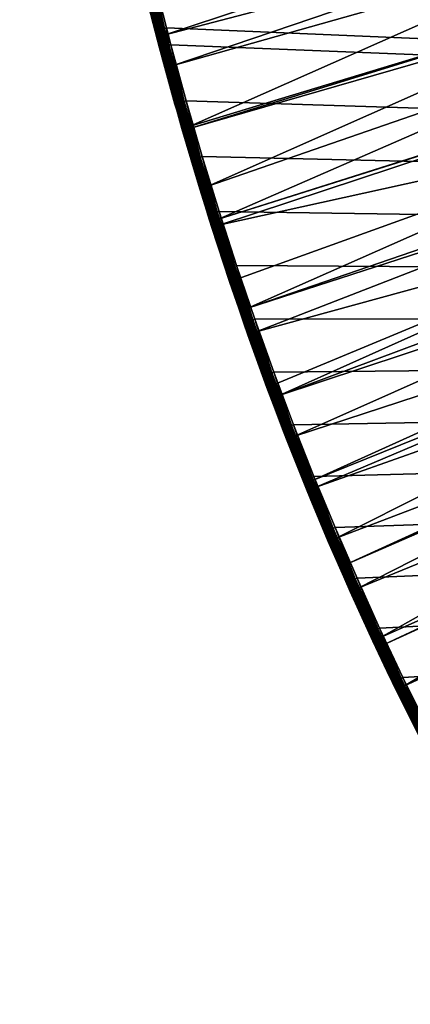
# Model space of a CAD drawing. Header units: inches. Extents: x 56 to 1256, y -185 to 1061.
# Tile 2 of 256: x 58 to 125, y 59 to 229. Entities that reach past the tile are written whole.
import ezdxf

# ---------------------------------------------------------------- set-up
doc = ezdxf.new("R2010")
doc.units = ezdxf.units.IN
doc.header["$MEASUREMENT"] = 0
doc.layers.get('0').update_dxf_attribs({"true_color": 0x9a9ae5})

msp = doc.modelspace()

# ---------------------------------------------------------------- meshes
at = {"color": 146, "true_color": 0x086e86}
mesh = msp.add_polyface(dxfattribs=at)
corners = [(1253.48, 426.38, 985.2), (1253.56, 435.89, 985.2), (57.55, 435.89, 985.2), (1253.56, 437.57, 985.2), (1252.58, 395.14, 985.2), (1252.99, 405.5, 985.2), (1253.29, 415.92, 985.2), (1250.72, 364.35, 985.2), (1251.45, 374.56, 985.2), (1252.07, 384.82, 985.2), (1247.86, 334.04, 985.2), (1248.93, 344.09, 985.2), (1249.88, 354.2, 985.2), (1243.98, 304.2, 985.2), (1245.39, 314.09, 985.2), (1246.68, 324.04, 985.2), (1239.04, 274.86, 985.2), (1240.8, 284.58, 985.2), (1242.45, 294.37, 985.2), (707.47, -80.03, 955.2), (698.98, -80.6, 955.2), (1152.8, 432.16, 955.2), (690.44, -81.07, 955.2), (732.63, -77.71, 955.2), (724.3, -78.58, 955.2), (715.91, -79.36, 955.2), (757.3, -74.46, 955.2), (749.13, -75.64, 955.2), (740.91, -76.73, 955.2), (781.48, -70.3, 955.2), (773.47, -71.79, 955.2), (765.42, -73.18, 955.2), (805.13, -65.23, 955.2), (797.3, -67.02, 955.2), (789.42, -68.71, 955.2), (828.26, -59.23, 955.2), (820.61, -61.34, 955.2), (812.9, -63.33, 955.2), (850.82, -52.31, 955.2), (843.36, -54.72, 955.2), (835.84, -57.03, 955.2), (872.81, -44.44, 955.2), (865.54, -47.17, 955.2), (858.21, -49.79, 955.2), (881.61, -40.96, 955.2), (880.02, -41.6, 955.2), (1071.3, 113.39, 955.2), (1067.45, 107.54, 955.2), (999.33, 30.34, 955.2)]
mesh.append_faces([[corners[k] for k in face] for face in [(0, 1, 2), (2, 1, 3), (4, 5, 2), (2, 5, 6), (2, 6, 0), (7, 8, 2), (2, 8, 9), (2, 9, 4), (10, 11, 2), (2, 11, 12), (2, 12, 7), (13, 14, 2), (2, 14, 15), (2, 15, 10), (16, 17, 2), (2, 17, 18), (2, 18, 13), (19, 20, 21), (21, 20, 22), (23, 24, 21), (21, 24, 25), (21, 25, 19), (26, 27, 21), (21, 27, 28), (21, 28, 23), (29, 30, 21), (21, 30, 31), (21, 31, 26), (32, 33, 21), (21, 33, 34), (21, 34, 29), (35, 36, 21), (21, 36, 37), (21, 37, 32), (38, 39, 21), (21, 39, 40), (21, 40, 35), (41, 42, 21), (21, 42, 43), (21, 43, 38), (21, 44, 45), (21, 45, 41), (46, 47, 48)]], dxfattribs={"color": 146})
mesh = msp.add_polyface(dxfattribs=at)
corners = [(57.63, 426.19, 985.2), (57.9, 412.98, 985.2), (1213.88, 179.03, 985.2), (58.31, 400.26, 985.2), (58.88, 387.8, 985.2), (59.6, 375.52, 985.2), (60.46, 363.4, 985.2), (61.48, 351.42, 985.2), (83.48, 224.3, 985.2), (86.11, 214.64, 985.2), (88.87, 205.1, 985.2), (91.75, 195.66, 985.2), (62.65, 339.57, 985.2), (63.97, 327.83, 985.2), (65.44, 316.22, 985.2), (94.76, 186.34, 985.2), (97.89, 177.12, 985.2), (101.14, 168.01, 985.2), (67.06, 304.72, 985.2), (68.83, 293.32, 985.2), (70.76, 282.04, 985.2), (104.52, 159.01, 985.2), (108.03, 150.12, 985.2), (111.66, 141.33, 985.2), (72.83, 270.86, 985.2), (75.07, 259.79, 985.2), (77.46, 248.82, 985.2), (115.42, 132.64, 985.2), (119.3, 124.06, 985.2), (123.31, 115.58, 985.2), (80.01, 237.96, 985.2), (82.71, 227.2, 985.2), (127.45, 107.2, 985.2), (57.55, 435.89, 985.2), (158.38, 426.1, 955.2), (158.28, 436.04, 955.2), (1152.8, 432.16, 955.2), (159.25, 397.69, 955.2), (158.86, 407.09, 955.2), (158.57, 416.56, 955.2), (240.26, 100.9, 955.41), (232.24, 101.13, 956.05), (237.66, 104.75, 955.41), (245.66, 104.59, 955.2), (243.1, 108.38, 955.2), (233.77, 110.68, 955.41), (239.27, 114.22, 955.2), (229.98, 116.69, 955.41), (235.54, 120.13, 955.2)]
mesh.append_faces([[corners[k] for k in face] for face in [(0, 1, 2), (2, 1, 3), (2, 3, 4), (4, 5, 2), (2, 5, 6), (2, 6, 7), (8, 9, 2), (2, 9, 10), (2, 10, 11), (7, 12, 2), (2, 12, 13), (2, 13, 14), (11, 15, 2), (2, 15, 16), (2, 16, 17), (14, 18, 2), (2, 18, 19), (2, 19, 20), (17, 21, 2), (2, 21, 22), (2, 22, 23), (20, 24, 2), (2, 24, 25), (2, 25, 26), (23, 27, 2), (2, 27, 28), (2, 28, 29), (26, 30, 2), (2, 30, 31), (2, 31, 8), (29, 32, 2), (0, 2, 33), (34, 35, 36), (37, 38, 36), (36, 38, 39), (36, 39, 34), (40, 41, 42), (43, 40, 42), (43, 42, 44), (44, 42, 45), (44, 45, 46), (46, 45, 47), (46, 47, 48)]], dxfattribs={"color": 146})
mesh = msp.add_polyface(dxfattribs=at)
corners = [(1233, 246.01, 985.2), (1235.14, 255.57, 985.2), (57.55, 435.89, 985.2), (1237.15, 265.18, 985.2), (1239.04, 274.86, 985.2), (1225.84, 217.66, 985.2), (1228.36, 227.05, 985.2), (1230.74, 236.5, 985.2), (1217.5, 189.84, 985.2), (1220.42, 199.06, 985.2), (1223.19, 208.33, 985.2), (1213.88, 179.03, 985.2), (1214.45, 180.69, 985.2), (1152.8, 432.16, 955.2), (690.44, -81.07, 955.2), (681.85, -81.44, 955.2), (673.21, -81.7, 955.2), (663.35, -81.88, 955.2), (653.59, -81.91, 955.2), (643.83, -81.82, 955.2), (634.09, -81.6, 955.2), (624.42, -81.25, 955.2), (614.8, -80.76, 955.2), (605.25, -80.15, 955.2), (595.75, -79.41, 955.2), (586.33, -78.54, 955.2), (576.98, -77.54, 955.2), (567.69, -76.41, 955.2), (558.48, -75.15, 955.2), (549.34, -73.77, 955.2), (540.27, -72.26, 955.2), (531.28, -70.62, 955.2), (522.37, -68.86, 955.2), (513.54, -66.96, 955.2), (504.78, -64.95, 955.2), (496.11, -62.8, 955.2), (487.51, -60.53, 955.2), (479, -58.13, 955.2), (470.56, -55.6, 955.2), (469.44, -55.25, 955.2), (461.76, -52.79, 955.2), (454.17, -50.24, 955.2), (446.69, -47.58, 955.2), (439.31, -44.83, 955.2), (432.03, -41.98, 955.2), (424.84, -39.03, 955.2)]
mesh.append_faces([[corners[k] for k in face] for face in [(0, 1, 2), (2, 1, 3), (2, 3, 4), (5, 6, 2), (2, 6, 7), (2, 7, 0), (8, 9, 2), (2, 9, 10), (2, 10, 5), (2, 11, 12), (2, 12, 8), (13, 14, 15), (15, 16, 13), (13, 16, 17), (13, 17, 18), (18, 19, 13), (13, 19, 20), (13, 20, 21), (21, 22, 13), (13, 22, 23), (13, 23, 24), (24, 25, 13), (13, 25, 26), (13, 26, 27), (27, 28, 13), (13, 28, 29), (13, 29, 30), (30, 31, 13), (13, 31, 32), (13, 32, 33), (33, 34, 13), (13, 34, 35), (13, 35, 36), (36, 37, 13), (13, 37, 38), (13, 38, 39), (39, 40, 13), (13, 40, 41), (13, 41, 42), (42, 43, 13), (13, 43, 44), (13, 44, 45)]], dxfattribs={"color": 146})
mesh = msp.add_polyface(dxfattribs=at)
corners = [(85.38, 209.91, 980.73), (84.49, 213.05, 983.2), (84.5, 213.05, 980.73), (84.18, 214.1, 983.2), (82.46, 220.36, 980.73), (78.42, 242.38, 978.8), (151.78, 259.68, 958.61), (78.53, 241.92, 978.8), (152.04, 258.56, 958.61), (81.13, 231.28, 978.8), (154.17, 249.87, 958.61), (82.51, 226, 978.8), (155.42, 245.09, 958.61), (83.89, 220.75, 978.8), (156.42, 241.25, 958.61), (86.8, 210.32, 978.8), (158.92, 232.26, 958.61), (86.9, 209.99, 978.8), (159.32, 230.88, 958.61), (89.87, 199.99, 978.8), (85.4, 209.91, 980.41), (82.48, 220.37, 980.41), (83.59, 220.67, 978.91), (86.5, 210.23, 978.91), (83.32, 220.59, 979.07), (86.23, 210.15, 979.07), (83.07, 220.53, 979.27), (85.98, 210.08, 979.27), (82.86, 220.47, 979.52), (85.77, 210.02, 979.52), (82.69, 220.42, 979.79), (85.6, 209.97, 979.79), (82.56, 220.39, 980.09), (85.48, 209.94, 980.09), (84.21, 214.11, 983.55), (81.66, 223.81, 983.88), (84.3, 214.13, 983.88), (81.8, 223.85, 984.2), (84.44, 214.17, 984.2), (81.99, 223.9, 984.48), (84.63, 214.23, 984.48), (82.23, 223.97, 984.73), (84.87, 214.29, 984.73), (82.51, 224.04, 984.93), (85.15, 214.37, 984.93), (87.63, 204.73, 984.73), (82.81, 224.12, 985.08), (85.45, 214.45, 985.08), (87.91, 204.81, 984.93), (83.14, 224.21, 985.17), (85.77, 214.55, 985.17), (88.21, 204.9, 985.08), (83.48, 224.3, 985.2), (86.11, 214.64, 985.2), (88.53, 205, 985.17)]
mesh.append_faces([[corners[k] for k in face] for face in [(0, 1, 2), (2, 1, 3), (2, 3, 4), (5, 6, 7), (7, 8, 9), (9, 8, 10), (9, 10, 11), (11, 10, 12), (11, 12, 13), (13, 14, 15), (15, 16, 17), (17, 18, 19), (20, 2, 21), (22, 13, 15), (22, 15, 23), (24, 22, 23), (24, 23, 25), (26, 24, 25), (26, 25, 27), (28, 26, 27), (28, 27, 29), (30, 28, 29), (30, 29, 31), (32, 30, 31), (32, 31, 33), (21, 32, 33), (21, 33, 20), (34, 3, 1), (35, 34, 36), (37, 36, 38), (39, 38, 40), (41, 40, 42), (43, 42, 44), (44, 42, 45), (46, 43, 44), (46, 44, 47), (47, 44, 48), (49, 46, 47), (49, 47, 50), (50, 47, 51), (52, 49, 50), (52, 50, 53), (53, 50, 54)]], dxfattribs={"color": 146})
mesh = msp.add_polyface(dxfattribs=at)
corners = [(83.89, 220.75, 978.8), (155.42, 245.09, 958.61), (156.42, 241.25, 958.61), (86.8, 210.32, 978.8), (158.92, 232.26, 958.61), (86.9, 209.99, 978.8), (159.32, 230.88, 958.61), (89.87, 199.99, 978.8), (161.14, 224.66, 958.61), (91.64, 194.32, 978.8), (163.47, 217.13, 958.61), (171.93, 211.67, 957.12), (165.88, 209.67, 958.61), (163.5, 217.03, 958.61), (169.54, 219.05, 957.12), (167.25, 226.49, 957.12), (165.04, 234.01, 957.12), (162.58, 242.9, 957.12), (160.35, 251.44, 957.12), (154.17, 249.87, 958.61), (180.51, 206.49, 956.05), (178.06, 213.71, 956.05), (175.7, 220.99, 956.05), (173.43, 228.35, 956.05), (171.25, 235.79, 956.05), (168.81, 244.58, 956.05), (166.61, 253.02, 956.05), (184.24, 215.75, 955.41), (181.91, 222.95, 955.41), (179.67, 230.23, 955.41), (177.51, 237.58, 955.41), (175.1, 246.27, 955.41), (172.92, 254.62, 955.41), (183.8, 239.37, 955.2), (181.42, 247.97, 955.2), (179.26, 256.22, 955.2)]
mesh.append_faces([[corners[k] for k in face] for face in [(0, 1, 2), (3, 2, 4), (5, 4, 6), (7, 6, 8), (9, 8, 10), (11, 12, 13), (11, 13, 14), (13, 10, 14), (14, 10, 8), (14, 8, 15), (15, 8, 6), (15, 6, 16), (6, 4, 16), (16, 4, 2), (16, 2, 17), (17, 2, 1), (17, 1, 18), (1, 19, 18), (20, 11, 21), (21, 11, 14), (21, 14, 22), (22, 14, 15), (22, 15, 23), (23, 15, 16), (23, 16, 24), (24, 16, 17), (24, 17, 25), (25, 17, 18), (25, 18, 26), (27, 21, 22), (27, 22, 28), (28, 22, 23), (28, 23, 29), (29, 23, 24), (29, 24, 30), (30, 24, 25), (30, 25, 31), (31, 25, 26), (31, 26, 32), (33, 30, 31), (33, 31, 34), (34, 31, 32), (34, 32, 35)]], dxfattribs={"color": 146})
mesh = msp.add_polyface(dxfattribs=at)
corners = [(79.72, 230.82, 980.73), (81.54, 223.78, 983.2), (80.78, 226.69, 983.2), (79.74, 230.83, 983.2), (78.06, 237.49, 983.2), (77.08, 241.58, 980.73), (79.69, 230.92, 980.73), (79.72, 230.93, 980.41), (77.11, 241.59, 980.41), (78.23, 241.85, 978.91), (78.53, 241.92, 978.8), (81.13, 231.28, 978.8), (80.83, 231.21, 978.91), (82.48, 220.37, 980.41), (77.95, 241.79, 979.07), (80.56, 231.14, 979.07), (77.7, 241.73, 979.27), (80.31, 231.07, 979.27), (77.49, 241.68, 979.52), (80.09, 231.02, 979.52), (77.31, 241.64, 979.79), (79.92, 230.98, 979.79), (82.86, 220.47, 979.52), (77.19, 241.61, 980.09), (79.8, 230.95, 980.09), (82.69, 220.42, 979.79), (82.56, 220.39, 980.09), (78.09, 237.49, 983.55), (80.81, 226.7, 983.55), (78.18, 237.52, 983.88), (80.9, 226.72, 983.88), (78.32, 237.55, 984.2), (81.04, 226.76, 984.2), (78.52, 237.6, 984.48), (81.23, 226.81, 984.48), (78.76, 237.66, 984.73), (81.47, 226.87, 984.73), (79.04, 237.72, 984.93), (81.75, 226.94, 984.93), (79.34, 237.8, 985.08), (79.67, 237.88, 985.17), (82.05, 227.02, 985.08), (80.01, 237.96, 985.2), (82.38, 227.11, 985.17)]
mesh.append_faces([[corners[k] for k in face] for face in [(0, 1, 2), (0, 2, 3), (4, 5, 3), (3, 5, 6), (3, 6, 0), (7, 5, 8), (9, 10, 11), (9, 11, 12), (13, 0, 7), (7, 0, 6), (7, 6, 5), (14, 9, 12), (14, 12, 15), (16, 14, 15), (16, 15, 17), (18, 16, 17), (18, 17, 19), (20, 18, 19), (20, 19, 21), (21, 19, 22), (23, 20, 21), (23, 21, 24), (24, 21, 25), (8, 23, 24), (8, 24, 7), (7, 24, 26), (27, 4, 3), (27, 3, 28), (3, 2, 28), (28, 2, 1), (29, 27, 28), (29, 28, 30), (31, 29, 30), (31, 30, 32), (33, 31, 32), (33, 32, 34), (35, 33, 34), (35, 34, 36), (37, 35, 36), (37, 36, 38), (39, 37, 38), (40, 39, 41), (42, 40, 43)]], dxfattribs={"color": 146})
mesh = msp.add_polyface(dxfattribs=at)
corners = [(82.46, 220.36, 980.73), (84.18, 214.1, 983.2), (81.54, 223.78, 983.2), (79.72, 230.82, 980.73), (80.83, 231.21, 978.91), (81.13, 231.28, 978.8), (82.51, 226, 978.8), (83.59, 220.67, 978.91), (82.48, 220.37, 980.41), (84.5, 213.05, 980.73), (83.89, 220.75, 978.8), (80.56, 231.14, 979.07), (83.32, 220.59, 979.07), (80.31, 231.07, 979.27), (83.07, 220.53, 979.27), (80.09, 231.02, 979.52), (82.86, 220.47, 979.52), (79.92, 230.98, 979.79), (82.69, 220.42, 979.79), (79.8, 230.95, 980.09), (82.56, 220.39, 980.09), (79.72, 230.93, 980.41), (80.81, 226.7, 983.55), (81.57, 223.79, 983.55), (84.21, 214.11, 983.55), (80.9, 226.72, 983.88), (81.66, 223.81, 983.88), (81.04, 226.76, 984.2), (81.8, 223.85, 984.2), (84.3, 214.13, 983.88), (81.23, 226.81, 984.48), (81.99, 223.9, 984.48), (84.44, 214.17, 984.2), (81.47, 226.87, 984.73), (82.23, 223.97, 984.73), (84.63, 214.23, 984.48), (81.75, 226.94, 984.93), (82.51, 224.04, 984.93), (84.87, 214.29, 984.73), (79.34, 237.8, 985.08), (82.05, 227.02, 985.08), (82.81, 224.12, 985.08), (79.67, 237.88, 985.17), (82.38, 227.11, 985.17), (83.14, 224.21, 985.17), (80.01, 237.96, 985.2), (82.71, 227.2, 985.2), (83.48, 224.3, 985.2)]
mesh.append_faces([[corners[k] for k in face] for face in [(0, 1, 2), (0, 2, 3), (4, 5, 6), (4, 6, 7), (8, 9, 0), (8, 0, 3), (6, 10, 7), (11, 4, 7), (11, 7, 12), (13, 11, 12), (13, 12, 14), (15, 13, 14), (15, 14, 16), (17, 16, 18), (19, 18, 20), (21, 20, 8), (22, 2, 23), (23, 2, 1), (23, 1, 24), (25, 22, 23), (25, 23, 26), (26, 23, 24), (27, 25, 26), (27, 26, 28), (28, 26, 29), (30, 27, 28), (30, 28, 31), (31, 28, 32), (33, 30, 31), (33, 31, 34), (34, 31, 35), (36, 33, 34), (36, 34, 37), (37, 34, 38), (39, 36, 40), (40, 36, 37), (40, 37, 41), (42, 40, 43), (43, 40, 41), (43, 41, 44), (45, 43, 46), (46, 43, 44), (46, 44, 47)]], dxfattribs={"color": 146})
mesh = msp.add_polyface(dxfattribs=at)
corners = [(93.55, 183.62, 980.73), (95.19, 178.85, 983.2), (92.86, 185.71, 983.2), (90.53, 192.89, 980.73), (168.39, 202.28, 958.61), (98.09, 174.97, 978.8), (96.71, 179.01, 978.8), (91.64, 194.32, 978.8), (163.5, 217.03, 958.61), (91.94, 193.34, 978.8), (165.88, 209.67, 958.61), (94.96, 184.1, 978.8), (89.87, 199.99, 978.8), (161.14, 224.66, 958.61), (91.65, 193.24, 978.91), (94.67, 184, 978.91), (93.58, 183.63, 980.41), (95.19, 178.85, 980.73), (91.38, 193.16, 979.07), (94.39, 183.91, 979.07), (91.13, 193.08, 979.27), (94.15, 183.83, 979.27), (90.92, 193.01, 979.52), (93.94, 183.76, 979.52), (90.75, 192.96, 979.79), (93.78, 183.7, 979.79), (90.63, 192.92, 980.09), (93.65, 183.66, 980.09), (90.55, 192.89, 980.41), (89.87, 195.07, 983.55), (92.89, 185.72, 983.55), (89.96, 195.1, 983.88), (92.97, 185.75, 983.88), (96.03, 176.47, 983.55), (90.1, 195.14, 984.2), (93.11, 185.79, 984.2), (96.11, 176.5, 983.88), (90.29, 195.2, 984.48), (93.3, 185.86, 984.48), (96.25, 176.55, 984.2), (90.52, 195.28, 984.73), (93.54, 185.93, 984.73), (96.44, 176.62, 984.48), (90.8, 195.36, 984.93), (93.81, 186.02, 984.93), (96.67, 176.7, 984.73), (91.1, 195.46, 985.08), (94.11, 186.12, 985.08), (96.94, 176.79, 984.93), (91.42, 195.56, 985.17), (94.43, 186.23, 985.17), (97.24, 176.9, 985.08), (91.75, 195.66, 985.2), (94.76, 186.34, 985.2), (97.56, 177.01, 985.17)]
mesh.append_faces([[corners[k] for k in face] for face in [(0, 1, 2), (0, 2, 3), (4, 5, 6), (7, 8, 9), (10, 6, 11), (10, 11, 9), (12, 13, 7), (14, 9, 11), (14, 11, 15), (15, 11, 6), (16, 17, 0), (16, 0, 3), (18, 14, 15), (18, 15, 19), (20, 18, 19), (20, 19, 21), (22, 20, 21), (22, 21, 23), (24, 22, 23), (24, 23, 25), (26, 25, 27), (28, 27, 16), (29, 2, 30), (30, 2, 1), (31, 30, 32), (32, 30, 33), (34, 32, 35), (35, 32, 36), (37, 35, 38), (38, 35, 39), (40, 38, 41), (41, 38, 42), (43, 41, 44), (44, 41, 45), (46, 43, 44), (46, 44, 47), (47, 44, 48), (49, 46, 47), (49, 47, 50), (50, 47, 51), (52, 49, 50), (52, 50, 53), (53, 50, 54)]], dxfattribs={"color": 146})
mesh = msp.add_polyface(dxfattribs=at)
corners = [(170.99, 194.97, 958.61), (172.67, 190.44, 958.61), (102.08, 164.04, 978.8), (173.68, 187.72, 958.61), (104.73, 157.04, 978.8), (176.47, 180.55, 958.61), (107.77, 149.41, 978.8), (177.64, 177.68, 958.61), (108.23, 148.23, 978.8), (179.36, 173.45, 958.61), (111.86, 139.54, 978.8), (182.33, 166.43, 958.61), (113.78, 135.12, 978.8), (182.86, 165.25, 958.61), (115.6, 130.95, 978.8), (185.41, 159.48, 958.61), (119.47, 122.46, 978.8), (188.3, 153.21, 958.61), (120.06, 121.22, 978.8), (188.58, 152.6, 958.61), (123.46, 114.08, 978.8), (191.85, 145.79, 958.61), (126.64, 107.67, 978.8), (193.98, 141.52, 958.61), (127.57, 105.8, 978.8), (195.22, 139.06, 958.61), (131.81, 97.62, 978.8), (198.68, 132.4, 958.61), (133.52, 94.45, 978.8), (199.9, 130.15, 958.61), (136.17, 89.55, 978.8), (202.24, 125.81, 958.61), (98.09, 174.97, 978.8), (168.39, 202.28, 958.61), (96.71, 179.01, 978.8), (167.95, 203.56, 958.61), (91.94, 193.34, 978.8), (163.5, 217.03, 958.61), (165.88, 209.67, 958.61), (91.64, 194.32, 978.8), (163.47, 217.13, 958.61), (182.39, 182.91, 957.12), (179.64, 189.99, 957.12), (176.98, 197.15, 957.12), (174.41, 204.37, 957.12), (171.93, 211.67, 957.12), (183.04, 199.35, 956.05), (180.51, 206.49, 956.05)]
mesh.append_faces([[corners[k] for k in face] for face in [(0, 1, 2), (2, 1, 3), (4, 3, 5), (6, 5, 7), (8, 7, 9), (8, 9, 10), (10, 9, 11), (10, 11, 12), (12, 11, 13), (12, 13, 14), (14, 13, 15), (14, 15, 16), (16, 15, 17), (16, 17, 18), (18, 17, 19), (18, 19, 20), (20, 19, 21), (20, 21, 22), (22, 21, 23), (22, 23, 24), (24, 23, 25), (26, 25, 27), (28, 27, 29), (30, 29, 31), (0, 32, 33), (33, 34, 35), (36, 37, 38), (35, 34, 38), (39, 40, 37), (7, 5, 41), (41, 5, 3), (41, 3, 42), (42, 3, 1), (42, 1, 43), (1, 0, 43), (43, 0, 33), (43, 33, 44), (44, 33, 35), (44, 35, 45), (35, 38, 45), (46, 43, 44), (46, 44, 47), (47, 44, 45)]], dxfattribs={"color": 146})
mesh = msp.add_polyface(dxfattribs=at)
corners = [(88.45, 199.55, 980.73), (86.95, 204.53, 983.2), (85.38, 209.91, 980.73), (84.49, 213.05, 983.2), (88.47, 199.56, 980.41), (85.4, 209.91, 980.41), (84.5, 213.05, 980.73), (86.5, 210.23, 978.91), (86.8, 210.32, 978.8), (86.9, 209.99, 978.8), (89.57, 199.9, 978.91), (89.87, 199.99, 978.8), (86.23, 210.15, 979.07), (89.3, 199.81, 979.07), (85.98, 210.08, 979.27), (89.05, 199.74, 979.27), (85.77, 210.02, 979.52), (88.84, 199.68, 979.52), (85.6, 209.97, 979.79), (88.68, 199.62, 979.79), (85.48, 209.94, 980.09), (88.55, 199.59, 980.09), (84.21, 214.11, 983.55), (86.98, 204.53, 983.55), (89.87, 195.07, 983.55), (84.3, 214.13, 983.88), (87.07, 204.56, 983.88), (84.44, 214.17, 984.2), (87.21, 204.6, 984.2), (89.96, 195.1, 983.88), (84.63, 214.23, 984.48), (87.4, 204.66, 984.48), (90.1, 195.14, 984.2), (84.87, 214.29, 984.73), (87.63, 204.73, 984.73), (90.29, 195.2, 984.48), (85.15, 214.37, 984.93), (87.91, 204.81, 984.93), (90.52, 195.28, 984.73), (85.45, 214.45, 985.08), (88.21, 204.9, 985.08), (90.8, 195.36, 984.93), (85.77, 214.55, 985.17), (88.53, 205, 985.17), (91.1, 195.46, 985.08), (86.11, 214.64, 985.2), (88.87, 205.1, 985.2), (91.42, 195.56, 985.17)]
mesh.append_faces([[corners[k] for k in face] for face in [(0, 1, 2), (2, 1, 3), (4, 2, 5), (5, 2, 6), (7, 8, 9), (7, 9, 10), (10, 9, 11), (4, 0, 2), (12, 7, 10), (12, 10, 13), (14, 12, 13), (14, 13, 15), (16, 14, 15), (16, 15, 17), (18, 16, 17), (18, 17, 19), (20, 18, 19), (20, 19, 21), (5, 20, 21), (5, 21, 4), (22, 3, 23), (23, 3, 1), (23, 1, 24), (25, 22, 23), (25, 23, 26), (26, 23, 24), (27, 25, 26), (27, 26, 28), (28, 26, 29), (30, 27, 28), (30, 28, 31), (31, 28, 32), (33, 30, 31), (33, 31, 34), (34, 31, 35), (36, 34, 37), (37, 34, 38), (39, 37, 40), (40, 37, 41), (42, 40, 43), (43, 40, 44), (45, 43, 46), (46, 43, 47)]], dxfattribs={"color": 146})
mesh = msp.add_polyface(dxfattribs=at)
corners = [(90.53, 192.89, 980.73), (92.86, 185.71, 983.2), (89.84, 195.06, 983.2), (89.64, 195.72, 980.73), (89.64, 195.72, 983.2), (88.45, 199.55, 980.73), (86.95, 204.53, 983.2), (91.64, 194.32, 978.8), (91.65, 193.24, 978.91), (89.57, 199.9, 978.91), (89.87, 199.99, 978.8), (93.58, 183.63, 980.41), (90.55, 192.89, 980.41), (88.47, 199.56, 980.41), (91.94, 193.34, 978.8), (89.3, 199.81, 979.07), (91.38, 193.16, 979.07), (89.05, 199.74, 979.27), (91.13, 193.08, 979.27), (88.84, 199.68, 979.52), (90.92, 193.01, 979.52), (88.68, 199.62, 979.79), (90.75, 192.96, 979.79), (88.55, 199.59, 980.09), (90.63, 192.92, 980.09), (93.78, 183.7, 979.79), (93.65, 183.66, 980.09), (89.87, 195.07, 983.55), (87.07, 204.56, 983.88), (89.96, 195.1, 983.88), (92.89, 185.72, 983.55), (87.21, 204.6, 984.2), (90.1, 195.14, 984.2), (92.97, 185.75, 983.88), (87.4, 204.66, 984.48), (90.29, 195.2, 984.48), (93.11, 185.79, 984.2), (87.63, 204.73, 984.73), (90.52, 195.28, 984.73), (93.3, 185.86, 984.48), (87.91, 204.81, 984.93), (90.8, 195.36, 984.93), (93.54, 185.93, 984.73), (88.21, 204.9, 985.08), (91.1, 195.46, 985.08), (88.53, 205, 985.17), (91.42, 195.56, 985.17), (88.87, 205.1, 985.2), (91.75, 195.66, 985.2)]
mesh.append_faces([[corners[k] for k in face] for face in [(0, 1, 2), (0, 2, 3), (3, 2, 4), (3, 4, 5), (5, 4, 6), (7, 8, 9), (9, 10, 7), (11, 0, 12), (12, 0, 3), (12, 3, 13), (13, 3, 5), (7, 14, 8), (15, 9, 8), (15, 8, 16), (17, 15, 16), (17, 16, 18), (19, 17, 18), (19, 18, 20), (21, 19, 20), (21, 20, 22), (23, 21, 22), (23, 22, 24), (24, 22, 25), (13, 23, 24), (13, 24, 12), (12, 24, 26), (27, 6, 4), (4, 2, 27), (27, 2, 1), (28, 27, 29), (29, 27, 30), (31, 29, 32), (32, 29, 33), (34, 32, 35), (35, 32, 36), (37, 35, 38), (38, 35, 39), (40, 38, 41), (41, 38, 42), (43, 41, 44), (45, 44, 46), (47, 46, 48)]], dxfattribs={"color": 146})
mesh = msp.add_polyface(dxfattribs=at)
corners = [(96.7, 174.47, 980.73), (99.26, 167.33, 983.2), (96, 176.46, 983.2), (95.19, 178.85, 980.73), (95.19, 178.85, 983.2), (93.55, 183.62, 980.73), (102.08, 164.04, 978.8), (101.35, 165.95, 978.8), (170.99, 194.97, 958.61), (98.09, 174.97, 978.8), (94.67, 184, 978.91), (96.71, 179.01, 978.8), (97.8, 174.86, 978.91), (96.72, 174.48, 980.41), (93.58, 183.63, 980.41), (94.39, 183.91, 979.07), (97.53, 174.77, 979.07), (101.06, 165.84, 978.91), (94.15, 183.83, 979.27), (97.29, 174.68, 979.27), (93.94, 183.76, 979.52), (97.09, 174.61, 979.52), (93.78, 183.7, 979.79), (96.92, 174.55, 979.79), (93.65, 183.66, 980.09), (96.8, 174.51, 980.09), (92.89, 185.72, 983.55), (96.03, 176.47, 983.55), (92.97, 185.75, 983.88), (96.11, 176.5, 983.88), (99.29, 167.34, 983.55), (93.11, 185.79, 984.2), (96.25, 176.55, 984.2), (99.38, 167.37, 983.88), (93.3, 185.86, 984.48), (96.44, 176.62, 984.48), (99.52, 167.42, 984.2), (93.54, 185.93, 984.73), (96.67, 176.7, 984.73), (99.7, 167.49, 984.48), (93.81, 186.02, 984.93), (96.94, 176.79, 984.93), (99.94, 167.57, 984.73), (94.11, 186.12, 985.08), (97.24, 176.9, 985.08), (100.2, 167.67, 984.93), (94.43, 186.23, 985.17), (97.56, 177.01, 985.17), (100.5, 167.78, 985.08), (94.76, 186.34, 985.2), (97.89, 177.12, 985.2), (100.82, 167.9, 985.17)]
mesh.append_faces([[corners[k] for k in face] for face in [(0, 1, 2), (0, 2, 3), (3, 2, 4), (3, 4, 5), (6, 7, 8), (8, 7, 9), (10, 11, 12), (13, 0, 3), (13, 3, 14), (11, 9, 12), (12, 9, 7), (15, 10, 12), (15, 12, 16), (16, 12, 17), (18, 15, 16), (18, 16, 19), (20, 18, 19), (20, 19, 21), (22, 20, 21), (22, 21, 23), (24, 22, 23), (24, 23, 25), (14, 24, 25), (14, 25, 13), (26, 4, 27), (4, 2, 27), (27, 2, 1), (28, 27, 29), (29, 27, 30), (31, 29, 32), (32, 29, 33), (34, 32, 35), (35, 32, 36), (37, 35, 38), (38, 35, 39), (40, 38, 41), (41, 38, 42), (43, 41, 44), (44, 41, 45), (46, 44, 47), (47, 44, 48), (49, 47, 50), (50, 47, 51)]], dxfattribs={"color": 146})
mesh = msp.add_polyface(dxfattribs=at)
corners = [(103.35, 156.5, 980.73), (106.17, 149.37, 983.2), (102.66, 158.3, 983.2), (101.11, 162.41, 980.73), (102.08, 164.04, 978.8), (173.68, 187.72, 958.61), (104.73, 157.04, 978.8), (176.47, 180.55, 958.61), (107.77, 149.41, 978.8), (177.64, 177.68, 958.61), (108.23, 148.23, 978.8), (101.06, 165.84, 978.91), (104.45, 156.92, 978.91), (106.89, 147.68, 980.41), (103.38, 156.51, 980.41), (100.8, 165.74, 979.07), (104.18, 156.82, 979.07), (107.95, 148.12, 978.91), (100.56, 165.65, 979.27), (103.94, 156.73, 979.27), (107.68, 148.01, 979.07), (100.35, 165.58, 979.52), (103.74, 156.65, 979.52), (107.45, 147.91, 979.27), (100.18, 165.51, 979.79), (103.57, 156.58, 979.79), (107.24, 147.83, 979.52), (100.06, 165.47, 980.09), (103.45, 156.54, 980.09), (107.08, 147.76, 979.79), (99.99, 165.44, 980.41), (106.96, 147.71, 980.09), (101.11, 162.41, 983.2), (102.68, 158.31, 983.55), (102.77, 158.34, 983.88), (106.2, 149.38, 983.55), (99.52, 167.42, 984.2), (102.91, 158.39, 984.2), (106.29, 149.42, 983.88), (99.7, 167.49, 984.48), (103.09, 158.46, 984.48), (106.42, 149.47, 984.2), (99.94, 167.57, 984.73), (103.32, 158.55, 984.73), (106.61, 149.55, 984.48), (100.2, 167.67, 984.93), (103.59, 158.65, 984.93), (106.84, 149.64, 984.73), (100.5, 167.78, 985.08), (103.88, 158.77, 985.08), (107.1, 149.74, 984.93), (100.82, 167.9, 985.17), (104.2, 158.89, 985.17), (107.39, 149.86, 985.08), (101.14, 168.01, 985.2), (104.52, 159.01, 985.2), (107.71, 149.99, 985.17)]
mesh.append_faces([[corners[k] for k in face] for face in [(0, 1, 2), (0, 2, 3), (4, 5, 6), (6, 7, 8), (8, 9, 10), (11, 4, 12), (12, 4, 6), (12, 6, 8), (13, 0, 14), (14, 0, 3), (15, 11, 12), (15, 12, 16), (16, 12, 17), (18, 15, 16), (18, 16, 19), (19, 16, 20), (21, 19, 22), (22, 19, 23), (24, 22, 25), (25, 22, 26), (27, 25, 28), (28, 25, 29), (30, 28, 14), (14, 28, 31), (32, 2, 33), (33, 2, 1), (34, 33, 35), (36, 34, 37), (37, 34, 38), (39, 37, 40), (40, 37, 41), (42, 40, 43), (43, 40, 44), (45, 43, 46), (46, 43, 47), (48, 46, 49), (49, 46, 50), (51, 48, 49), (51, 49, 52), (52, 49, 53), (54, 51, 52), (54, 52, 55), (55, 52, 56)]], dxfattribs={"color": 146})
mesh = msp.add_polyface(dxfattribs=at)
corners = [(101.11, 162.41, 980.73), (102.66, 158.3, 983.2), (101.11, 162.41, 983.2), (99.96, 165.43, 980.73), (99.26, 167.33, 983.2), (96.7, 174.47, 980.73), (99.99, 165.44, 980.41), (96.72, 174.48, 980.41), (97.8, 174.86, 978.91), (101.35, 165.95, 978.8), (101.06, 165.84, 978.91), (102.08, 164.04, 978.8), (103.38, 156.51, 980.41), (97.53, 174.77, 979.07), (100.8, 165.74, 979.07), (97.29, 174.68, 979.27), (100.56, 165.65, 979.27), (97.09, 174.61, 979.52), (100.35, 165.58, 979.52), (103.94, 156.73, 979.27), (96.92, 174.55, 979.79), (100.18, 165.51, 979.79), (103.74, 156.65, 979.52), (96.8, 174.51, 980.09), (100.06, 165.47, 980.09), (103.57, 156.58, 979.79), (103.45, 156.54, 980.09), (96.03, 176.47, 983.55), (99.29, 167.34, 983.55), (102.68, 158.31, 983.55), (96.11, 176.5, 983.88), (99.38, 167.37, 983.88), (102.77, 158.34, 983.88), (96.25, 176.55, 984.2), (99.52, 167.42, 984.2), (96.44, 176.62, 984.48), (99.7, 167.49, 984.48), (102.91, 158.39, 984.2), (96.67, 176.7, 984.73), (99.94, 167.57, 984.73), (103.09, 158.46, 984.48), (96.94, 176.79, 984.93), (100.2, 167.67, 984.93), (103.32, 158.55, 984.73), (97.24, 176.9, 985.08), (100.5, 167.78, 985.08), (103.59, 158.65, 984.93), (97.56, 177.01, 985.17), (100.82, 167.9, 985.17), (97.89, 177.12, 985.2), (101.14, 168.01, 985.2)]
mesh.append_faces([[corners[k] for k in face] for face in [(0, 1, 2), (0, 2, 3), (3, 2, 4), (3, 4, 5), (6, 5, 7), (8, 9, 10), (10, 9, 11), (12, 0, 6), (6, 0, 3), (6, 3, 5), (13, 10, 14), (15, 13, 14), (15, 14, 16), (17, 15, 16), (17, 16, 18), (18, 16, 19), (20, 17, 18), (20, 18, 21), (21, 18, 22), (23, 20, 21), (23, 21, 24), (24, 21, 25), (7, 23, 24), (7, 24, 6), (6, 24, 26), (27, 4, 28), (28, 4, 2), (28, 2, 29), (30, 28, 31), (31, 28, 29), (31, 29, 32), (33, 31, 34), (34, 31, 32), (35, 34, 36), (36, 34, 37), (38, 36, 39), (39, 36, 40), (41, 39, 42), (42, 39, 43), (44, 42, 45), (45, 42, 46), (47, 45, 48), (49, 48, 50)]], dxfattribs={"color": 146})
mesh = msp.add_polyface(dxfattribs=at)
corners = [(107.39, 146.39, 980.73), (109.82, 140.55, 983.2), (107.4, 146.4, 983.2), (106.86, 147.67, 980.73), (106.17, 149.37, 983.2), (103.35, 156.5, 980.73), (107.77, 149.41, 978.8), (107.95, 148.12, 978.91), (104.45, 156.92, 978.91), (110.52, 138.97, 980.41), (106.89, 147.68, 980.41), (108.23, 148.23, 978.8), (111.86, 139.54, 978.8), (104.18, 156.82, 979.07), (107.68, 148.01, 979.07), (111.57, 139.42, 978.91), (103.94, 156.73, 979.27), (107.45, 147.91, 979.27), (111.31, 139.3, 979.07), (103.74, 156.65, 979.52), (107.24, 147.83, 979.52), (111.08, 139.2, 979.27), (103.57, 156.58, 979.79), (107.08, 147.76, 979.79), (110.87, 139.12, 979.52), (103.45, 156.54, 980.09), (106.96, 147.71, 980.09), (110.71, 139.05, 979.79), (103.38, 156.51, 980.41), (110.59, 139, 980.09), (102.68, 158.31, 983.55), (106.2, 149.38, 983.55), (109.84, 140.56, 983.55), (102.77, 158.34, 983.88), (106.29, 149.42, 983.88), (102.91, 158.39, 984.2), (106.42, 149.47, 984.2), (109.93, 140.6, 983.88), (103.09, 158.46, 984.48), (106.61, 149.55, 984.48), (110.06, 140.65, 984.2), (103.32, 158.55, 984.73), (106.84, 149.64, 984.73), (110.25, 140.73, 984.48), (103.59, 158.65, 984.93), (107.1, 149.74, 984.93), (110.47, 140.83, 984.73), (103.88, 158.77, 985.08), (107.39, 149.86, 985.08), (110.74, 140.94, 984.93), (104.2, 158.89, 985.17), (107.71, 149.99, 985.17), (111.03, 141.06, 985.08), (111.34, 141.19, 985.17), (104.52, 159.01, 985.2), (108.03, 150.12, 985.2), (111.66, 141.33, 985.2)]
mesh.append_faces([[corners[k] for k in face] for face in [(0, 1, 2), (0, 2, 3), (3, 2, 4), (3, 4, 5), (6, 7, 8), (9, 0, 10), (10, 0, 3), (10, 3, 5), (6, 11, 7), (7, 11, 12), (13, 7, 14), (14, 7, 15), (16, 14, 17), (17, 14, 18), (19, 17, 20), (20, 17, 21), (22, 20, 23), (23, 20, 24), (25, 23, 26), (26, 23, 27), (28, 26, 10), (10, 26, 29), (30, 4, 31), (31, 4, 2), (31, 2, 32), (33, 31, 34), (34, 31, 32), (35, 34, 36), (36, 34, 37), (38, 36, 39), (39, 36, 40), (41, 39, 42), (42, 39, 43), (44, 42, 45), (45, 42, 46), (47, 45, 48), (48, 45, 49), (50, 48, 51), (51, 48, 52), (51, 52, 53), (54, 51, 55), (55, 51, 53), (55, 53, 56)]], dxfattribs={"color": 146})
mesh = msp.add_polyface(dxfattribs=at)
corners = [(110.49, 138.96, 980.73), (113.59, 131.83, 983.2), (109.82, 140.55, 983.2), (107.39, 146.39, 980.73), (107.95, 148.12, 978.91), (111.86, 139.54, 978.8), (111.57, 139.42, 978.91), (113.78, 135.12, 978.8), (115.32, 130.82, 978.91), (110.52, 138.97, 980.41), (114.05, 130.8, 980.73), (107.68, 148.01, 979.07), (111.31, 139.3, 979.07), (107.45, 147.91, 979.27), (111.08, 139.2, 979.27), (115.06, 130.7, 979.07), (107.24, 147.83, 979.52), (110.87, 139.12, 979.52), (114.83, 130.6, 979.27), (107.08, 147.76, 979.79), (110.71, 139.05, 979.79), (114.63, 130.51, 979.52), (106.96, 147.71, 980.09), (110.59, 139, 980.09), (114.46, 130.44, 979.79), (106.89, 147.68, 980.41), (114.35, 130.39, 980.09), (107.4, 146.4, 983.2), (109.84, 140.56, 983.55), (106.29, 149.42, 983.88), (109.93, 140.6, 983.88), (113.61, 131.84, 983.55), (106.42, 149.47, 984.2), (110.06, 140.65, 984.2), (113.7, 131.88, 983.88), (113.83, 131.94, 984.2), (106.61, 149.55, 984.48), (110.25, 140.73, 984.48), (114.01, 132.02, 984.48), (106.84, 149.64, 984.73), (110.47, 140.83, 984.73), (114.24, 132.12, 984.73), (107.1, 149.74, 984.93), (110.74, 140.94, 984.93), (114.5, 132.24, 984.93), (107.39, 149.86, 985.08), (111.03, 141.06, 985.08), (114.79, 132.36, 985.08), (111.34, 141.19, 985.17), (115.1, 132.5, 985.17), (111.66, 141.33, 985.2), (115.42, 132.64, 985.2)]
mesh.append_faces([[corners[k] for k in face] for face in [(0, 1, 2), (0, 2, 3), (4, 5, 6), (6, 5, 7), (6, 7, 8), (9, 10, 0), (9, 0, 3), (11, 6, 12), (12, 6, 8), (13, 12, 14), (14, 12, 15), (16, 14, 17), (17, 14, 18), (19, 17, 20), (20, 17, 21), (22, 20, 23), (23, 20, 24), (25, 23, 9), (9, 23, 26), (27, 2, 28), (28, 2, 1), (29, 28, 30), (30, 28, 31), (32, 30, 33), (33, 30, 34), (33, 34, 35), (36, 33, 37), (37, 33, 35), (37, 35, 38), (39, 37, 40), (40, 37, 38), (40, 38, 41), (42, 40, 43), (43, 40, 41), (43, 41, 44), (45, 43, 46), (46, 43, 44), (46, 44, 47), (48, 46, 47), (48, 47, 49), (50, 48, 49), (50, 49, 51)]], dxfattribs={"color": 146})
mesh = msp.add_polyface(dxfattribs=at)
corners = [(114.25, 130.34, 980.73), (117.48, 123.22, 983.2), (114.05, 130.8, 983.2), (114.05, 130.8, 980.73), (113.59, 131.83, 983.2), (110.49, 138.96, 980.73), (118.15, 121.84, 980.41), (114.27, 130.35, 980.41), (110.52, 138.97, 980.41), (113.78, 135.12, 978.8), (115.6, 130.95, 978.8), (115.32, 130.82, 978.91), (119.47, 122.46, 978.8), (119.19, 122.33, 978.91), (111.31, 139.3, 979.07), (115.06, 130.7, 979.07), (111.08, 139.2, 979.27), (114.83, 130.6, 979.27), (118.93, 122.21, 979.07), (110.87, 139.12, 979.52), (114.63, 130.51, 979.52), (118.7, 122.1, 979.27), (110.71, 139.05, 979.79), (114.46, 130.44, 979.79), (118.5, 122.01, 979.52), (110.59, 139, 980.09), (114.35, 130.39, 980.09), (118.34, 121.93, 979.79), (118.22, 121.88, 980.09), (109.84, 140.56, 983.55), (113.61, 131.84, 983.55), (117.51, 123.23, 983.55), (109.93, 140.6, 983.88), (113.7, 131.88, 983.88), (117.59, 123.27, 983.88), (113.83, 131.94, 984.2), (117.73, 123.33, 984.2), (114.01, 132.02, 984.48), (117.91, 123.41, 984.48), (114.24, 132.12, 984.73), (118.13, 123.52, 984.73), (114.5, 132.24, 984.93), (118.39, 123.64, 984.93), (114.79, 132.36, 985.08), (118.68, 123.77, 985.08), (115.1, 132.5, 985.17), (118.98, 123.91, 985.17), (115.42, 132.64, 985.2), (119.3, 124.06, 985.2)]
mesh.append_faces([[corners[k] for k in face] for face in [(0, 1, 2), (0, 2, 3), (3, 2, 4), (3, 4, 5), (6, 0, 7), (7, 0, 3), (7, 3, 8), (9, 10, 11), (11, 10, 12), (11, 12, 13), (14, 11, 15), (15, 11, 13), (16, 15, 17), (17, 15, 18), (19, 17, 20), (20, 17, 21), (22, 20, 23), (23, 20, 24), (25, 23, 26), (26, 23, 27), (8, 26, 7), (7, 26, 28), (29, 4, 30), (30, 4, 2), (30, 2, 31), (31, 2, 1), (32, 30, 33), (33, 30, 31), (33, 31, 34), (35, 33, 34), (35, 34, 36), (37, 35, 36), (37, 36, 38), (39, 37, 38), (39, 38, 40), (41, 39, 40), (41, 40, 42), (43, 41, 42), (43, 42, 44), (45, 43, 44), (45, 44, 46), (47, 45, 46), (47, 46, 48)]], dxfattribs={"color": 146})
mesh = msp.add_polyface(dxfattribs=at)
corners = [(121.08, 115.62, 980.73), (121.08, 115.62, 983.2), (118.13, 121.83, 980.73), (117.48, 123.22, 983.2), (114.25, 130.34, 980.73), (119.19, 122.33, 978.91), (119.47, 122.46, 978.8), (120.06, 121.22, 978.8), (123.18, 113.94, 978.91), (123.46, 114.08, 978.8), (122.15, 113.44, 980.41), (118.15, 121.84, 980.41), (115.06, 130.7, 979.07), (118.93, 122.21, 979.07), (122.93, 113.82, 979.07), (114.83, 130.6, 979.27), (118.7, 122.1, 979.27), (122.7, 113.71, 979.27), (114.63, 130.51, 979.52), (118.5, 122.01, 979.52), (122.5, 113.61, 979.52), (114.46, 130.44, 979.79), (118.34, 121.93, 979.79), (122.34, 113.53, 979.79), (114.35, 130.39, 980.09), (118.22, 121.88, 980.09), (114.27, 130.35, 980.41), (122.22, 113.48, 980.09), (117.51, 123.23, 983.55), (121.53, 114.72, 983.55), (117.59, 123.27, 983.88), (121.62, 114.76, 983.88), (117.73, 123.33, 984.2), (121.75, 114.82, 984.2), (117.91, 123.41, 984.48), (121.93, 114.91, 984.48), (118.13, 123.52, 984.73), (122.15, 115.02, 984.73), (118.39, 123.64, 984.93), (122.41, 115.14, 984.93), (118.68, 123.77, 985.08), (122.69, 115.28, 985.08), (118.98, 123.91, 985.17), (123, 115.43, 985.17), (119.3, 124.06, 985.2), (123.31, 115.58, 985.2)]
mesh.append_faces([[corners[k] for k in face] for face in [(0, 1, 2), (2, 1, 3), (2, 3, 4), (5, 6, 7), (5, 7, 8), (8, 7, 9), (10, 0, 11), (11, 0, 2), (11, 2, 4), (12, 5, 13), (13, 5, 8), (13, 8, 14), (15, 13, 16), (16, 13, 14), (16, 14, 17), (18, 16, 19), (19, 16, 17), (19, 17, 20), (21, 19, 22), (22, 19, 20), (22, 20, 23), (24, 22, 25), (25, 22, 23), (26, 25, 11), (11, 25, 27), (28, 3, 29), (29, 3, 1), (30, 28, 29), (30, 29, 31), (32, 30, 31), (32, 31, 33), (34, 32, 33), (34, 33, 35), (36, 34, 35), (36, 35, 37), (38, 36, 37), (38, 37, 39), (40, 38, 39), (40, 39, 41), (42, 40, 41), (42, 41, 43), (44, 42, 43), (44, 43, 45)]], dxfattribs={"color": 146})
mesh = msp.add_polyface(dxfattribs=at)
corners = [(126.25, 105.13, 980.73), (125.66, 106.3, 983.2), (122.13, 113.43, 980.73), (121.51, 114.71, 983.2), (121.08, 115.62, 980.73), (121.08, 115.62, 983.2), (126.64, 107.67, 978.8), (127.3, 105.66, 978.91), (123.18, 113.94, 978.91), (123.46, 114.08, 978.8), (126.28, 105.14, 980.41), (122.15, 113.44, 980.41), (127.57, 105.8, 978.8), (122.93, 113.82, 979.07), (127.04, 105.53, 979.07), (122.7, 113.71, 979.27), (126.82, 105.41, 979.27), (122.5, 113.61, 979.52), (126.62, 105.31, 979.52), (122.34, 113.53, 979.79), (126.46, 105.23, 979.79), (118.22, 121.88, 980.09), (122.22, 113.48, 980.09), (126.35, 105.18, 980.09), (118.15, 121.84, 980.41), (121.53, 114.72, 983.55), (125.69, 106.31, 983.55), (121.62, 114.76, 983.88), (125.77, 106.35, 983.88), (121.75, 114.82, 984.2), (125.9, 106.42, 984.2), (121.93, 114.91, 984.48), (126.08, 106.51, 984.48), (122.15, 115.02, 984.73), (126.3, 106.62, 984.73), (122.41, 115.14, 984.93), (126.55, 106.75, 984.93), (122.69, 115.28, 985.08), (126.84, 106.89, 985.08), (123, 115.43, 985.17), (127.14, 107.04, 985.17), (123.31, 115.58, 985.2), (127.45, 107.2, 985.2)]
mesh.append_faces([[corners[k] for k in face] for face in [(0, 1, 2), (2, 1, 3), (2, 3, 4), (4, 3, 5), (6, 7, 8), (8, 9, 6), (10, 2, 11), (11, 2, 4), (6, 12, 7), (10, 0, 2), (13, 8, 7), (13, 7, 14), (15, 13, 14), (15, 14, 16), (17, 15, 16), (17, 16, 18), (19, 17, 18), (19, 18, 20), (21, 19, 22), (22, 19, 20), (22, 20, 23), (24, 22, 11), (11, 22, 23), (11, 23, 10), (5, 3, 25), (25, 3, 1), (25, 1, 26), (27, 25, 26), (27, 26, 28), (29, 27, 28), (29, 28, 30), (31, 29, 30), (31, 30, 32), (33, 31, 32), (33, 32, 34), (35, 33, 34), (35, 34, 36), (37, 35, 36), (37, 36, 38), (39, 37, 38), (39, 38, 40), (41, 39, 40), (41, 40, 42)]], dxfattribs={"color": 146})

doc.saveas('drawing.dxf')
